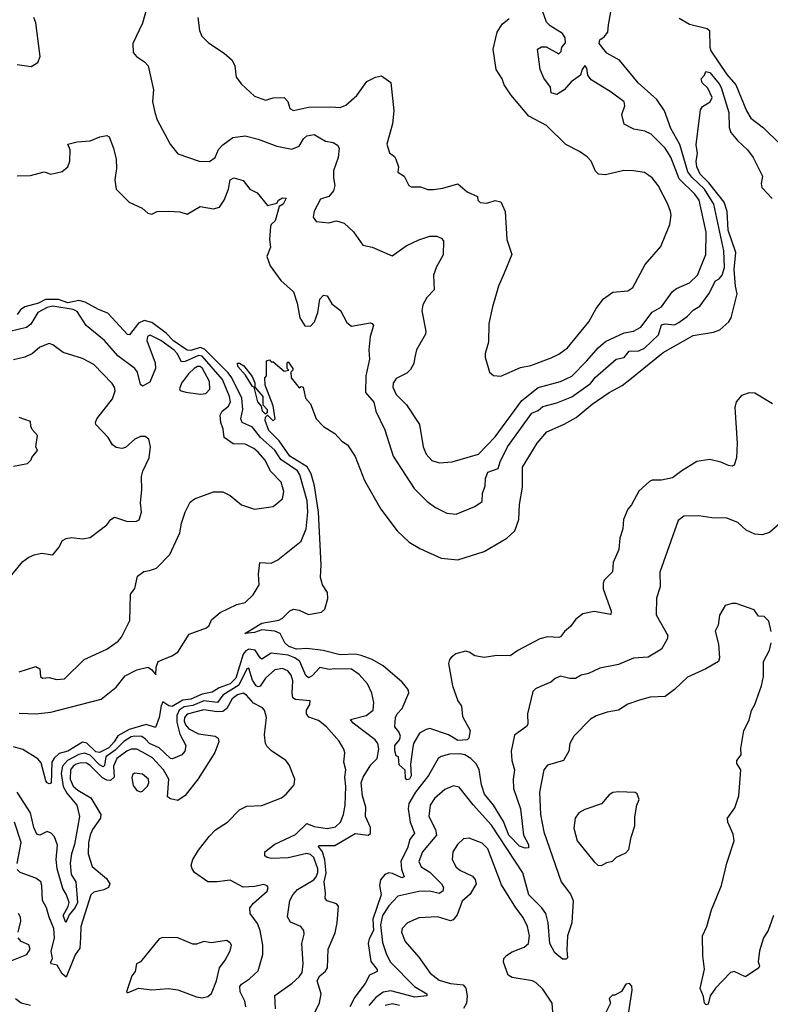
# Model space of a CAD drawing. Extents: x 1493970 to 1595317, y 729910 to 844791.
# Tile 175 of 256: x 1526948 to 1530969, y 805809 to 811082. Entities that reach past the tile are written whole.
import ezdxf

# ---------------------------------------------------------------- set-up
doc = ezdxf.new("R2010")
doc.units = 0

msp = doc.modelspace()

# ---------------------------------------------------------------- linework, layer by layer
at = {"layer": '0CON10XD'}
for points in [[(1527638.9, 811185), (1527605, 811063.8), (1527554.2, 810955), (1527555.9, 810905.9), (1527573.3, 810885), (1527616.8, 810856.8), (1527636, 810835), (1527663.6, 810706.4), (1527659.2, 810645), (1527670.8, 810585), (1527685, 810546.7), (1527754, 810415), (1527795, 810363.3), (1527910, 810325), (1527965, 810322.5), (1527994.3, 810345), (1528012.4, 810387.6), (1528035, 810413.1), (1528088.8, 810451.2), (1528155, 810460.4), (1528225, 810443.1), (1528325, 810405.7), (1528405, 810388.5), (1528445, 810405.7), (1528468.1, 810445), (1528485, 810460.6), (1528525, 810468.1), (1528585, 810431.4), (1528626.7, 810425), (1528649.7, 810409.7), (1528659.2, 810395), (1528654.2, 810345), (1528627.9, 810272.1), (1528628.6, 810235), (1528635.7, 810195), (1528628.8, 810165), (1528604.2, 810135.8), (1528558.8, 810121.2), (1528525, 810056.7), (1528519.2, 810025), (1528535, 810001.2), (1528603.6, 809993.6), (1528644.1, 810005.9), (1528685, 809992.5), (1528735, 809946), (1528786, 809875), (1528835, 809864.4), (1528942.5, 809817.5), (1529018, 809872), (1529085, 809903.5), (1529145, 809922.7), (1529182.4, 809922.4), (1529205, 809912), (1529217.9, 809897.9), (1529216.8, 809823.2), (1529180.9, 809759.1), (1529164.4, 809715), (1529168.8, 809635), (1529128.8, 809595), (1529107.5, 809555), (1529102.7, 809522.7), (1529124, 809415), (1529121.2, 809398.8), (1529074.2, 809315), (1529064.4, 809275), (1529058.3, 809241.7), (1529041.3, 809208.7), (1529020.9, 809189.1), (1528965, 809161.2), (1528948.1, 809135), (1528946.7, 809115), (1528965, 809075.8), (1529020, 809020), (1529090, 808915), (1529108.6, 808795), (1529124.4, 808755), (1529155, 808720.8), (1529195, 808709.2), (1529265, 808714.2), (1529406.2, 808755), (1529495, 808848.2), (1529636.9, 809043.1), (1529725, 809112.2), (1529844.3, 809145), (1529905, 809172.7), (1529985, 809254.6), (1530046.1, 809325), (1530085, 809359.3), (1530185, 809404.6), (1530235, 809413.8), (1530275, 809436.2), (1530335, 809515.3), (1530385.4, 809545), (1530444.1, 809625.9), (1530466.6, 809643.4), (1530535, 809673.3), (1530578.5, 809715), (1530622.9, 809825), (1530625.8, 809944.2), (1530588.4, 810115), (1530565, 810148.9), (1530479.8, 810229.8), (1530435, 810346.4), (1530405, 810393.8), (1530329.9, 810469.9), (1530296.2, 810485), (1530237, 810497), (1530185, 810523.8), (1530174, 810575), (1530188.9, 810621.1), (1530185, 810642), (1530116.7, 810695), (1530009.5, 810759.5), (1529991.8, 810785), (1529985, 810822.5), (1529975, 810837.5), (1529960, 810815), (1529952.5, 810785), (1529901.1, 810748.9), (1529865, 810706.2), (1529825, 810681.2), (1529795, 810690), (1529791.7, 810721.7), (1529755, 810770), (1529736.7, 810815), (1529721.2, 810925), (1529742.9, 810937.1), (1529767.7, 810937.7), (1529835, 810900), (1529848.3, 810911.7), (1529852.5, 810935), (1529870.8, 810959.2), (1529870, 810985), (1529855, 811008.5), (1529789.7, 811049.7), (1529769.2, 811069.2), (1529739.2, 811155)], [(1526935, 810843.3), (1527008.3, 810831.7), (1527045, 810852.5), (1527057.5, 810885), (1527033.3, 811065), (1527023.3, 811095)], [(1527901.2, 811095), (1527911.2, 811025), (1527923.8, 810995), (1527958.3, 810958.3), (1528043, 810903), (1528086.2, 810865), (1528100, 810835), (1528106.7, 810775), (1528135, 810736.7), (1528205, 810672.9), (1528265, 810652), (1528305, 810664), (1528365, 810665.7), (1528384, 810645), (1528395, 810606), (1528415, 810595.6), (1528495, 810613.5), (1528615.3, 810615.3), (1528665, 810612.5), (1528695.3, 810624.7), (1528753.4, 810676.6), (1528807.7, 810752.3), (1528854.6, 810775.4), (1528885, 810782.5), (1528935, 810745.6), (1528952.1, 810595), (1528944.4, 810525), (1528914.2, 810415), (1528929.5, 810369.5), (1528955, 810350), (1528963.3, 810335), (1528977.5, 810295), (1528973.3, 810265), (1529007.5, 810245), (1529032.5, 810195), (1529045, 810187.5), (1529095, 810187.5), (1529133.6, 810173.6), (1529165, 810173.3), (1529215, 810180), (1529295, 810202.5), (1529345, 810160), (1529400, 810135), (1529402.5, 810115), (1529415, 810104.2), (1529449.5, 810100.5), (1529495, 810113.3), (1529525, 810107.5), (1529548, 810055), (1529557.5, 809905), (1529584, 809825), (1529543.8, 809725), (1529512, 809655), (1529480, 809545), (1529461.2, 809455), (1529458.8, 809355), (1529441.2, 809295), (1529441.2, 809275), (1529464.2, 809194.2), (1529485, 809176.2), (1529525, 809173.3), (1529631.2, 809218.8), (1529685, 809231.1), (1529795, 809271.5), (1529835, 809290.9), (1529881.4, 809325), (1529996.9, 809465), (1530035, 809536), (1530075, 809587.5), (1530125, 809622.5), (1530205, 809630), (1530231.7, 809648.3), (1530298, 809772), (1530381.7, 809868.3), (1530406.2, 809925), (1530430, 809985), (1530438, 810035), (1530434, 810055), (1530420, 810095), (1530368.6, 810195), (1530335.5, 810235.5), (1530295, 810264), (1530236.7, 810273.3), (1530183.9, 810273.9), (1530085, 810251.4), (1530047.5, 810255), (1530031.7, 810271.7), (1530008.8, 810325), (1529988.3, 810348.3), (1529947, 810377), (1529874.2, 810414.2), (1529769.2, 810515), (1529675, 810566.1), (1529579.3, 810679.3), (1529543.3, 810733.3), (1529532.2, 810765), (1529500.9, 810815), (1529484.6, 810925), (1529505.4, 811015), (1529531.9, 811058.1), (1529570.3, 811089.7)], [(1530101.2, 811055), (1530114.2, 811124.2)], [(1530481, 811091), (1530535, 811059.1), (1530630, 811035), (1530642.9, 811025), (1530644.6, 810935), (1530650, 810915), (1530735, 810788.1), (1530783.6, 810733.6), (1530840.3, 810595), (1530863.6, 810555), (1530933, 810503), (1531022.2, 810415)], [(1526935, 810245.8), (1527005, 810248.6), (1527078.3, 810268.3), (1527115, 810256), (1527175, 810269.4), (1527205, 810294), (1527216.4, 810325), (1527218.9, 810385), (1527205.8, 810415), (1527255, 810428.1), (1527325.8, 810434.2), (1527376.2, 810455), (1527415, 810461.9), (1527426.9, 810455), (1527450.6, 810395), (1527464.2, 810335), (1527466.9, 810285), (1527456.9, 810225), (1527464.4, 810174.4), (1527535, 810106), (1527603.2, 810073.2), (1527635, 810045.8), (1527655, 810041.4), (1527685, 810055.8), (1527745, 810057.1), (1527805, 810053.8), (1527845, 810041.1), (1527915, 810082.5), (1527985, 810069.2), (1528017.5, 810077.5), (1528043.7, 810116.3), (1528065.7, 810175), (1528075.9, 810224.1), (1528095, 810235.5), (1528145, 810221.2), (1528181.2, 810175), (1528220, 810155), (1528275, 810087.5), (1528325, 810100), (1528333.9, 810116.1), (1528355, 810128.5), (1528375, 810126.7), (1528358.9, 810095), (1528337.3, 810082.7), (1528316.7, 810005), (1528295, 809985.8), (1528291.2, 809975), (1528285.6, 809905.6), (1528290.8, 809865), (1528272, 809815), (1528289.4, 809765), (1528345.8, 809685), (1528414.7, 809624.7), (1528434.3, 809565), (1528448.1, 809485), (1528475, 809442), (1528505, 809441.2), (1528527.5, 809465), (1528545.6, 809515), (1528556, 809585), (1528575, 809606.2), (1528595, 809603.3), (1528619.8, 809559.8), (1528665.4, 809525.4), (1528681.9, 809495), (1528700.6, 809460.6), (1528725, 809441.9), (1528825, 809458.8), (1528836.1, 809456.1), (1528843.3, 809445), (1528824.4, 809385.6), (1528818.2, 809315), (1528821.8, 809265), (1528801.2, 809175), (1528800, 809085), (1528844.8, 809034.8), (1528855.3, 808985.3), (1528904.5, 808885), (1528949.1, 808745), (1529061.3, 808571.3), (1529131.1, 808501.1), (1529175, 808469.5), (1529235, 808439.5), (1529285, 808434.4), (1529385, 808474.3), (1529425, 808502), (1529426.9, 808545), (1529441.1, 808585), (1529443.8, 808625), (1529455, 808658.4), (1529511, 808679), (1529521.4, 808715), (1529561, 808795), (1529691.8, 808975), (1529725, 808989.7), (1529749.6, 809010.4), (1529825, 809030.3), (1529905, 809063.2), (1530005, 809133.6), (1530032.7, 809167.3), (1530142.9, 809265), (1530185, 809273.1), (1530212.7, 809307.3), (1530265, 809308.6), (1530295, 809323.5), (1530370, 809395), (1530385, 809447.9), (1530405, 809453.1), (1530455, 809448.6), (1530479.3, 809460.7), (1530525.7, 809494.3), (1530555, 809527.3), (1530591.1, 809548.9), (1530639.6, 809615), (1530675.3, 809684.7), (1530695.4, 809695), (1530710.3, 809715), (1530722.5, 809755), (1530719.8, 809845), (1530665.4, 810095), (1530616.2, 810175), (1530548.7, 810238.7), (1530527.1, 810267.1), (1530484.8, 810414.8), (1530435, 810500.6), (1530401.2, 810595), (1530360.6, 810655), (1530260, 810745), (1530161.2, 810865), (1530092.6, 810902.6), (1530052.5, 810955), (1530055.7, 810975), (1530079.1, 810990.9), (1530097.5, 811015), (1530101.2, 811055)], [(1530215.7, 809155.7), (1530395, 809300), (1530555, 809391.1), (1530665, 809409.6), (1530698.8, 809421.2), (1530746.3, 809463.7), (1530758.6, 809485), (1530791.3, 809615), (1530781.5, 809655), (1530774.9, 809745), (1530783.5, 809835), (1530742.1, 809955), (1530738.4, 810055), (1530722.1, 810105), (1530638.7, 810208.7), (1530593.6, 810255), (1530575, 810294.6), (1530570.9, 810325), (1530579.2, 810365), (1530572.2, 810412.2), (1530595, 810600), (1530605, 810617.5), (1530646.6, 810643.4), (1530657.5, 810665), (1530633.8, 810715), (1530603.3, 810745), (1530598.8, 810765), (1530616.7, 810785), (1530623.8, 810805), (1530645, 810800), (1530695, 810739.6), (1530705, 810719.4), (1530747.4, 810585), (1530748.2, 810505), (1530757.8, 810477.8), (1530792.9, 810435), (1530847.3, 810385), (1530876.9, 810345), (1530926.7, 810245), (1530919.8, 810205), (1530923.1, 810183.1), (1530979.4, 810125)], [(1526945, 807367.5), (1527035, 807364.2), (1527115, 807372.9), (1527385, 807443.8), (1527465, 807507.3), (1527512.1, 807567.9), (1527575, 807599.8), (1527635, 807614.6), (1527652.9, 807602.9), (1527677.3, 807572.7), (1527679.6, 807615), (1527688.9, 807645), (1527762.5, 807675), (1527794.4, 807695), (1527855, 807790.8), (1527948, 807825), (1527962, 807838), (1527975, 807867.5), (1528021.8, 807908.2), (1528110.3, 807949.7), (1528155, 807961.2), (1528198.7, 808001.3), (1528230, 808055), (1528227.4, 808112.6), (1528233.3, 808175), (1528295, 808171.4), (1528330.3, 808189.7), (1528455, 808289.2), (1528482.7, 808355), (1528491, 808445), (1528487.9, 808505), (1528448.9, 808645), (1528435, 808665.8), (1528346.5, 808726.5), (1528315, 808777), (1528237.4, 808845), (1528195, 808899.7), (1528138.7, 808925), (1528131.8, 808945), (1528143.3, 808995), (1528138.4, 809055), (1528084.7, 809164.7), (1528065, 809191.6), (1527937.6, 809317.6), (1527913.8, 809326.2), (1527865, 809310.7), (1527845, 809312.7), (1527772.1, 809362.1), (1527732.9, 809402.9), (1527655, 809461.3), (1527615, 809471.7), (1527583.8, 809456.2), (1527535.3, 809394.7), (1527525, 809395.6), (1527420.6, 809510.6), (1527370.2, 809530.2), (1527299, 809569), (1527265, 809578.1), (1527205, 809565.3), (1527155, 809584.6), (1527086.8, 809583.2), (1527047.6, 809565), (1526975.8, 809545), (1526952, 809528), (1526935, 809503.3)], [(1526945, 807588.9), (1527035, 807618.2), (1527055.6, 807605), (1527058.6, 807565), (1527070, 807555), (1527105, 807560), (1527145, 807549.2), (1527187.6, 807552.4), (1527292.5, 807655), (1527415, 807711.4), (1527475, 807754.2), (1527492.5, 807775), (1527536.9, 807865), (1527541.1, 808005), (1527564.3, 808035.7), (1527578.2, 808101.8), (1527612.8, 808127.2), (1527643, 808133), (1527680, 808145), (1527752, 808218), (1527805.5, 808334.5), (1527814.3, 808385), (1527834.4, 808445.6), (1527861.7, 808498.3), (1527884.1, 808515.9), (1527985, 808553.8), (1528035, 808553.8), (1528075, 808534.3), (1528135, 808484.4), (1528205, 808461.4), (1528305, 808476), (1528355, 808516.7), (1528363.5, 808555), (1528347.9, 808605), (1528292.7, 808662.7), (1528260.7, 808725), (1528225, 808765.9), (1528202.1, 808785), (1528155, 808808.6), (1528091.2, 808811.2), (1528043.7, 808845), (1528038.5, 808888.5), (1528024.8, 808925), (1528022, 808965), (1528032.2, 808985), (1528066.8, 809013.2), (1528076.3, 809036.3), (1528070.9, 809065), (1528034.8, 809155), (1527925, 809280.6), (1527905, 809284.3), (1527835, 809252.2), (1527815, 809249.8), (1527790.7, 809295), (1527775, 809312), (1527703.9, 809365), (1527647.5, 809392.5), (1527631.8, 809385), (1527629.3, 809365), (1527673.5, 809245), (1527674.7, 809215), (1527645, 809141.4), (1527605, 809119.2), (1527595, 809128.8), (1527578.4, 809195), (1527565.3, 809215), (1527472.6, 809282.6), (1527402.5, 809365), (1527304.5, 809445), (1527255, 809520), (1527235, 809530.2), (1527125, 809547.7), (1527095, 809541.1), (1527045.5, 809515), (1527008.1, 809451.9), (1526985, 809434.6), (1526895, 809411.6)], [(1526905, 808109.2), (1526965, 808180.8), (1526996.3, 808203.7), (1527025, 808216.9), (1527065, 808224.4), (1527125, 808216.7), (1527156.7, 808255), (1527176.1, 808293.9), (1527196.1, 808303.9), (1527225, 808308.8), (1527285, 808302.5), (1527325, 808310), (1527415, 808376.7), (1527436, 808405), (1527455, 808418.6), (1527525, 808394.2), (1527573.6, 808396.4), (1527587.1, 808402.9), (1527600, 808445), (1527594.4, 808495), (1527601.9, 808565), (1527600, 808635), (1527607.1, 808665), (1527640.6, 808735), (1527649.2, 808795), (1527640, 808835), (1527619.5, 808849.5), (1527595, 808850), (1527564, 808835), (1527515, 808790.8), (1527495, 808785.7), (1527465, 808791.9), (1527444.2, 808805), (1527422.5, 808845), (1527355.7, 808915), (1527353.1, 808925), (1527360.6, 808945), (1527445, 809051.9), (1527458.5, 809095), (1527455.6, 809115), (1527443.3, 809133.3), (1527345, 809235.6), (1527285, 809267.8), (1527180, 809300), (1527125, 809340.8), (1527105, 809347.5), (1527055, 809327.8), (1527016, 809294), (1526975, 809274.5), (1526915, 809260.6)], [(1528265, 808970), (1528247.9, 808985), (1528243.1, 809013.1), (1528223.1, 809035), (1528204.3, 809114.3), (1528195, 809118.6), (1528158, 809178), (1528115.7, 809225), (1528115, 809242), (1528125, 809242.5), (1528147.8, 809227.8), (1528192.2, 809172.2), (1528207.9, 809137.9), (1528206.7, 809115), (1528250, 809065), (1528250.5, 809020.5), (1528273.3, 808995), (1528272.7, 808977.3), (1528265, 808970)], [(1530980.8, 809025), (1530885, 809081.4), (1530855, 809084.4), (1530815, 809069.2), (1530785.8, 809035), (1530779.4, 809005), (1530791.1, 808815), (1530787.8, 808735), (1530775, 808696.7), (1530765, 808690.8), (1530745, 808694.3), (1530703.2, 808713.2), (1530645, 808727.5), (1530575, 808715.5), (1530495, 808666.9), (1530445, 808628.5), (1530385, 808616.2), (1530335, 808616.9), (1530320.7, 808609.3), (1530265, 808557.5), (1530225.4, 808484.6), (1530205, 808461.2), (1530181.5, 808405), (1530177.9, 808355), (1530161.8, 808305), (1530157.9, 808245), (1530127.3, 808175), (1530123.1, 808125), (1530079.4, 808080.6), (1530073.1, 808065), (1530073.4, 808033.4), (1530115.6, 807915), (1530113.9, 807896.1), (1530025, 807912.9), (1529965, 807900), (1529927.4, 807872.6), (1529897.9, 807832.1), (1529866, 807805), (1529845, 807777.5), (1529835, 807773.1), (1529775, 807776.7), (1529734.5, 807765.5), (1529615.8, 807704.2), (1529575, 807676.2), (1529503.2, 807676.8), (1529435, 807666.7), (1529385, 807675.6), (1529355.4, 807695.4), (1529335, 807700.6), (1529283.7, 807686.3), (1529261.7, 807668.3), (1529250.6, 807655), (1529245.6, 807635), (1529266.9, 807515), (1529294.3, 807435), (1529314.2, 807405), (1529320.6, 807350.6), (1529361.2, 807275), (1529352.9, 807235), (1529344.3, 807225), (1529295, 807221.5), (1529274.8, 807234.8), (1529245, 807251.4), (1529145, 807285.6), (1529125, 807281.5), (1529089.1, 807260.9), (1529056.9, 807205), (1529053, 807187), (1529041.9, 807095), (1529045, 807033.3), (1529035.5, 807015), (1529021.8, 807011.8), (1529015, 807020), (1529013.1, 807063.1), (1528981.2, 807091.2), (1528977.5, 807135), (1528965, 807140), (1528956.4, 807166.4), (1528958.1, 807195), (1528982.5, 807225), (1528986.9, 807245), (1528978.5, 807268.5), (1528958.1, 807295), (1528961.6, 807345), (1528970.4, 807365), (1528997.3, 807392.7), (1529033.1, 807476.9), (1529029.1, 807495), (1528996.8, 807535), (1528895, 807622.3), (1528835, 807656.5), (1528777.7, 807677.7), (1528745, 807684.2), (1528665, 807679.8), (1528573.8, 807703.8), (1528485, 807714.6), (1528431, 807711), (1528390, 807725), (1528368.9, 807745), (1528343.3, 807795), (1528315, 807808.1), (1528245, 807814.5), (1528205, 807800.6), (1528154, 807795), (1528245, 807850.8), (1528335, 807866.7), (1528355, 807877.5), (1528395, 807916.2), (1528415, 807926), (1528445, 807920.8), (1528495, 807896.2), (1528565, 807910), (1528581.9, 807925), (1528597.5, 807982.5), (1528596.9, 808015), (1528570.2, 808055), (1528558.4, 808095), (1528561.9, 808161.9), (1528547.6, 808445), (1528527.5, 808585), (1528509.5, 808649.5), (1528488.4, 808688.4), (1528394.8, 808745), (1528337.2, 808827.2), (1528281.5, 808881.5), (1528262.6, 808935), (1528265, 808954), (1528275, 808964), (1528305, 808934.2), (1528316.2, 808945), (1528306, 809015), (1528262.5, 809125), (1528260, 809165), (1528270, 809175), (1528270, 809255), (1528285, 809260), (1528295, 809250), (1528305, 809250), (1528365, 809200), (1528390, 809205), (1528380, 809215), (1528380, 809245), (1528385, 809250), (1528410, 809215), (1528410, 809205), (1528400, 809195), (1528402.5, 809165), (1528445, 809110), (1528455, 809117.5), (1528466.2, 809115), (1528478, 809055), (1528505.7, 809025.7), (1528536.7, 808945), (1528575, 808903.3), (1528636.1, 808866.1), (1528672.5, 808825), (1528703.3, 808805), (1528745, 808742.5), (1528794.3, 808614.3), (1528881.7, 808461.7), (1528970, 808345), (1529033.3, 808285), (1529090.7, 808250.7), (1529205, 808198.6), (1529295, 808189.1), (1529435, 808233.4), (1529557.8, 808305), (1529599.4, 808345), (1529621.4, 808405), (1529624.4, 808485), (1529640.5, 808579.5), (1529641.9, 808685), (1529720, 808815), (1529770.8, 808875), (1529865, 808916.4), (1529928.3, 808951.7), (1530015, 809023.8), (1530105, 809085.4), (1530175, 809122.7), (1530215.7, 809155.7)], [(1527915, 809076.7), (1527945, 809080.5), (1527965.9, 809104.1), (1527964, 809145), (1527927, 809215), (1527915, 809224.7), (1527900.8, 809225), (1527882.3, 809215), (1527852.5, 809185), (1527814, 809135), (1527803.3, 809105), (1527806.7, 809096.7), (1527837.5, 809087.5), (1527915, 809076.7)], [(1526915, 808691.2), (1526990, 808705), (1527010, 808725), (1527013, 808737), (1527042.5, 808775), (1527033.3, 808795), (1527042.5, 808855), (1527015, 808887.5), (1527006.7, 808905), (1527005, 808930), (1526945, 808951.6)], [(1531032.9, 808395), (1530965, 808335.8), (1530925, 808324), (1530885, 808327.5), (1530838.5, 808348.5), (1530795, 808388.6), (1530735, 808412.5), (1530655, 808414.4), (1530585.6, 808425.6), (1530505, 808423.1), (1530475, 808400), (1530376.6, 808123.4), (1530378.1, 808045), (1530358.6, 807985), (1530357.1, 807895), (1530420, 807785), (1530416.9, 807765), (1530385, 807711.5), (1530315, 807668.9), (1530235, 807662.1), (1530155, 807629.4), (1530055, 807610), (1529995, 807581.4), (1529955, 807572.2), (1529925, 807554.3), (1529895, 807554.4), (1529845, 807565.6), (1529815.6, 807554.4), (1529793.8, 807535), (1529738.4, 807511.6), (1529711.2, 807498.8), (1529696.2, 807483.8), (1529668.6, 807365), (1529670.5, 807309.5), (1529662.5, 807297.5), (1529599.1, 807250.9), (1529580.8, 807165), (1529584.6, 807115), (1529598.8, 807065), (1529591.2, 807015), (1529593.7, 806965), (1529630.4, 806855), (1529646.4, 806715), (1529673.9, 806665), (1529673.3, 806646.7), (1529655, 806645.9), (1529625, 806656), (1529568.5, 806715), (1529538.7, 806788.7), (1529485.9, 806875.9), (1529438, 806935), (1529422, 806985), (1529408.8, 807065), (1529394.5, 807095), (1529365, 807125.5), (1529332.5, 807145), (1529305, 807150.8), (1529250.8, 807149.2)], [(1530974, 807805), (1530960.7, 807860.7), (1530935, 807886.7), (1530905, 807887.5), (1530882.3, 807922.3), (1530785.9, 807955.9), (1530765, 807956.2), (1530727.5, 807945), (1530696, 807894), (1530689.7, 807840.3), (1530673, 807807), (1530691.7, 807738.3), (1530696, 807665), (1530692, 807645), (1530622.5, 807605), (1530525, 807561.2), (1530455.5, 807494.5), (1530405, 807457.1), (1530325, 807454.5), (1530267.6, 807437.6), (1530205, 807416.7), (1530155, 807384.4), (1530095, 807373.3), (1530036.4, 807353.6), (1530005, 807335.8), (1529915.5, 807244.5), (1529895.6, 807205), (1529889.4, 807165), (1529860.8, 807115), (1529775, 807089.1), (1529754.6, 807065), (1529731.5, 806945), (1529736.9, 806825), (1529755, 806733.3), (1529849.1, 806465), (1529898.8, 806398.8), (1529912.7, 806365), (1529905.4, 806245), (1529882.2, 806175), (1529879.4, 806100.6), (1529883, 806057), (1529875, 806050), (1529855, 806050), (1529814.3, 806084.3), (1529788.2, 806135), (1529778.8, 806245), (1529765.3, 806295), (1529745.1, 806325.1), (1529675.2, 806395.2), (1529642.6, 806512.6), (1529475, 806768.4), (1529376.5, 806876.5), (1529301.7, 806971.7), (1529271.4, 806978.6), (1529225, 806959.1), (1529169.5, 806910.5), (1529146.4, 806875), (1529139.2, 806815), (1529175.8, 806745), (1529181.1, 806715), (1529105, 806625.6), (1529085.5, 806574.5), (1529099.1, 806545), (1529145, 806517.1), (1529207.1, 806455), (1529217.1, 806435), (1529214.4, 806415), (1529195, 806402.5), (1529145, 806415.3), (1529085, 806412.5), (1528972.6, 806387.4), (1528925, 806336.8), (1528891, 806285), (1528880.9, 806235), (1528890.5, 806140.5), (1528912.7, 806075), (1528934.1, 806034.1), (1529062.9, 805905), (1529129.5, 805865), (1529128.1, 805855), (1529065, 805848), (1528935, 805881.8), (1528895, 805874.8), (1528854.9, 805845.1), (1528817.7, 805802.3)], [(1528530.6, 805769.4), (1528552.9, 805817.1), (1528561.8, 805865), (1528541.4, 805935), (1528555, 805961.8), (1528585, 805986.7), (1528595.9, 806004.1), (1528600, 806105), (1528637.8, 806192.2), (1528648, 806245), (1528655.6, 806335), (1528645, 806346.4), (1528594, 806364), (1528584.7, 806375), (1528586.6, 806405), (1528578.3, 806465), (1528588.6, 806511.4), (1528582.2, 806582.2), (1528570, 806625), (1528547.7, 806655), (1528550.8, 806659.2), (1528635, 806659.1), (1528745, 806724.6), (1528815, 806714.7), (1528826.5, 806723.5), (1528826.2, 806755), (1528800.6, 806815), (1528802, 806865), (1528783.5, 806925), (1528777.3, 806995), (1528787, 807025), (1528828, 807092), (1528863.3, 807125), (1528871.2, 807175), (1528866.2, 807205), (1528851.5, 807225), (1528733.6, 807315), (1528720, 807335), (1528804.1, 807355.9), (1528841.4, 807385), (1528845.6, 807425), (1528833.5, 807475), (1528810.4, 807525), (1528765.4, 807575), (1528725, 807604.7), (1528635, 807605.7), (1528605, 807601.8), (1528555, 807613.1), (1528515, 807567.6), (1528495, 807558.1), (1528480.6, 807570.6), (1528448.8, 807645), (1528421.4, 807665), (1528385, 807678.9), (1528295, 807688.8), (1528245, 807658.2), (1528235, 807664.5), (1528208.5, 807705), (1528175, 807710.6), (1528158.4, 807701.6), (1528145.6, 807684.4), (1528105.1, 807555), (1528075, 807526), (1528015.9, 807504.1), (1527979.3, 807480.7), (1527925, 807470.8), (1527865, 807443.5), (1527822.4, 807437.6), (1527765, 807404.8), (1527747.1, 807407.1), (1527715, 807428.8), (1527705, 807407.5), (1527695.7, 807344.3), (1527675, 807292), (1527625, 807306.7), (1527535, 807281.1), (1527473.2, 807246.8), (1527453.6, 807215), (1527425, 807182.1), (1527375, 807157.7), (1527355, 807161.5), (1527307.6, 807207.6), (1527285, 807213.8), (1527205.5, 807165), (1527158.5, 807151.5), (1527131.9, 807128.1), (1527119.3, 807105), (1527116.2, 806993.8), (1527105, 806990), (1527095, 806994.5), (1527087.5, 807005), (1527062.1, 807102.1), (1527045, 807123.8), (1526965, 807174), (1526915, 807188)], [(1530985.6, 806285), (1530956.9, 806205), (1530931.4, 806165), (1530910, 806095), (1530903.9, 806036.1), (1530910, 806015), (1530906.7, 806005), (1530835, 805956.2), (1530775, 805984.4), (1530755, 805980), (1530674.7, 805895.3), (1530646.6, 805853.4), (1530635, 805810), (1530625, 805805.8), (1530615.8, 805815), (1530611.2, 805851.2), (1530593, 805893), (1530617, 805997), (1530607.7, 806067.7), (1530605.7, 806175), (1530629.4, 806225), (1530654.4, 806315), (1530706.7, 806445), (1530735.8, 806565), (1530775.9, 806684.1), (1530770.5, 806720.5), (1530741.2, 806785), (1530738.8, 806805), (1530777.9, 806862.1), (1530799.2, 806925), (1530810, 807065), (1530788.9, 807098.9), (1530788.5, 807115), (1530812.5, 807145), (1530811.2, 807178.8), (1530827.1, 807275), (1530855, 807330), (1530867.6, 807382.4), (1530885.8, 807415), (1530920.8, 807515), (1530932.5, 807565), (1530932.5, 807645), (1530964, 807705), (1530972.5, 807745)], [(1528483.5, 807365), (1528484.6, 807385), (1528501.9, 807415), (1528504, 807434), (1528425, 807440.9), (1528411.1, 807451.1), (1528406.5, 807475), (1528410.8, 807540.8), (1528401.2, 807571.2), (1528384.7, 807594.7), (1528355, 807607.5), (1528315, 807600), (1528265.3, 807555), (1528235, 807513.4), (1528225, 807509.1), (1528215, 807514.1), (1528195, 807544.7), (1528175, 807609.4), (1528165, 807606.2), (1528121.2, 807518.8), (1528035.2, 807465), (1528006.9, 807425), (1527935, 807434.5), (1527875, 807409.5), (1527827.9, 807402.1), (1527802.2, 807385), (1527789, 807355), (1527790.3, 807320.3), (1527806.2, 807256.2), (1527838.5, 807195), (1527832.5, 807165), (1527816, 807145), (1527766, 807124), (1527755, 807125.4), (1527695, 807182.4), (1527642.2, 807205), (1527620.8, 807229.2), (1527602.6, 807242.6), (1527565, 807245.7), (1527545, 807241.2), (1527505, 807216.8), (1527459.3, 807170.7), (1527409, 807135), (1527401.4, 807088.6), (1527395, 807081.6), (1527375, 807092), (1527325, 807144.1), (1527295, 807154.6), (1527265, 807146.5), (1527204.5, 807115.5), (1527177.6, 807085), (1527169, 807045), (1527181.2, 806975), (1527199.9, 806939.9), (1527253.8, 806875), (1527267.4, 806815), (1527242.1, 806665), (1527224.9, 806615), (1527217.3, 806565), (1527223.7, 806505), (1527247.9, 806465), (1527257.8, 806355), (1527245, 806328), (1527212.5, 806287.5), (1527195, 806246.2), (1527181.4, 806285), (1527207.9, 806332.1), (1527212.9, 806355), (1527198.2, 806395), (1527179.6, 806429.6), (1527148.1, 806535), (1527143.3, 806585), (1527150.6, 806660.6), (1527135, 806706.7), (1527116.2, 806726.2), (1527095, 806733.9), (1527055, 806715.5), (1527039.4, 806719.4), (1527023.6, 806755), (1527005.3, 806835.3), (1526933.3, 806945)], [(1528159.5, 805795), (1528153.6, 805825), (1528128.9, 805875), (1528127.5, 805905), (1528135, 805917.3), (1528178.9, 805945), (1528225, 805988.6), (1528250.3, 806075), (1528250.9, 806125), (1528235.9, 806205), (1528220.9, 806240.9), (1528182.5, 806295), (1528180.6, 806325), (1528199.4, 806350.6), (1528272.5, 806415), (1528279.2, 806435), (1528274.2, 806444.2), (1528255, 806450.6), (1528205, 806439.4), (1528145, 806436.9), (1528074.5, 806474.5), (1528005, 806464.7), (1527955, 806465.5), (1527883.8, 806515), (1527870.8, 806535), (1527867.1, 806555), (1527875.6, 806585), (1527905.4, 806634.6), (1527963.2, 806706.8), (1527997.1, 806742.9), (1528060, 806785), (1528125, 806851.2), (1528165, 806870), (1528245, 806873.1), (1528350, 806915), (1528375.8, 806935), (1528418.8, 806985), (1528421.2, 807015), (1528391.2, 807091.2), (1528373.8, 807115), (1528296.4, 807166.4), (1528270.9, 807190.9), (1528263.8, 807205), (1528258.3, 807251.7), (1528270.6, 807345), (1528258.6, 807385), (1528247.7, 807397.7), (1528201, 807421), (1528162, 807465), (1528145.2, 807475.2), (1528115, 807466.3), (1528085.2, 807445), (1528056.8, 807393.2), (1528035, 807377.7), (1528005, 807375.1), (1527935, 807386.7), (1527845, 807363.2), (1527830.8, 807345), (1527829.2, 807325), (1527836.2, 807305), (1527853.8, 807283.8), (1527905, 807257), (1527995.7, 807245), (1528010, 807235), (1528013.9, 807215), (1527992.5, 807157.5), (1527904.3, 807015.7), (1527833.5, 806926.5), (1527795, 806900.8), (1527755, 806909.3), (1527740.1, 806920.1), (1527747.1, 807015), (1527718.2, 807065), (1527659.7, 807129.7), (1527605, 807158.5), (1527575, 807176.2), (1527545, 807175.9), (1527520.8, 807165), (1527467.4, 807125), (1527450.6, 807085), (1527453.2, 807025), (1527435, 807007.3), (1527415, 807009.4), (1527392.1, 807022.1), (1527325, 807087.6), (1527305, 807100), (1527275, 807101.8), (1527250.9, 807095), (1527233.7, 807085), (1527220.1, 807065), (1527218.8, 807015), (1527235, 806976.6), (1527258.8, 806955), (1527328.4, 806915), (1527383.2, 806825), (1527380.3, 806805), (1527337.6, 806745), (1527325.3, 806715), (1527316.4, 806675), (1527313.8, 806615), (1527336.7, 806546.7), (1527413, 806483), (1527431.4, 806455), (1527423.3, 806435), (1527398.8, 806421.2), (1527345, 806408.8), (1527329.6, 806395), (1527275.2, 806225), (1527274, 806166), (1527270.4, 806109.6), (1527245, 806074.5), (1527197.5, 805955), (1527175, 805971.6), (1527148.7, 806018.7), (1527116.1, 806026.1), (1527113.9, 806035), (1527122.7, 806055), (1527116.6, 806093.4), (1527135, 806162.5), (1527130, 806215), (1527104.7, 806275), (1527091.6, 806325), (1527069.1, 806365), (1527066.7, 806445), (1527060.5, 806465), (1527035, 806485.4), (1526950, 806515), (1526935, 806531.2)], [(1528317.5, 805785), (1528315, 805856.2), (1528407.4, 805922.6), (1528444.7, 805955.3), (1528461.1, 805978.9), (1528466.8, 806025), (1528458.9, 806135), (1528471.4, 806185), (1528470, 806205), (1528453.3, 806225), (1528398, 806248), (1528382.1, 806277.9), (1528395.3, 806365), (1528411.1, 806395), (1528436.4, 806423.6), (1528522.5, 806475), (1528535, 806491.9), (1528544.7, 806515), (1528545.2, 806535), (1528523.8, 806595), (1528505, 806611.5), (1528485, 806617.4), (1528385, 806594), (1528295, 806589.5), (1528272.5, 806595), (1528260, 806605), (1528261.2, 806625), (1528315, 806666.2), (1528425, 806718.2), (1528485, 806777.5), (1528525, 806761.3), (1528595, 806751.2), (1528640.2, 806759.8), (1528666.2, 806783.8), (1528682.1, 806825), (1528691.8, 806875), (1528694.7, 806975), (1528689.6, 807025), (1528694.5, 807064.5), (1528683.5, 807105), (1528689.5, 807155), (1528683.5, 807175), (1528658.5, 807218.5), (1528591.9, 807295), (1528548.2, 807328.2), (1528497.3, 807347.3), (1528483.5, 807365)], [(1529250.8, 807149.2), (1529205, 807136.9), (1529190, 807125), (1529136.9, 807035), (1529067.9, 806945), (1529033.1, 806885), (1529027.9, 806855), (1529039, 806785), (1529062.7, 806725), (1529037.8, 806692.2), (1529024.9, 806645), (1528990.2, 806575), (1528993.4, 806533.4), (1529007.7, 806492.3), (1528995, 806486.1), (1528945, 806509.8), (1528925, 806513.2), (1528903.6, 806505), (1528880.3, 806475), (1528875.7, 806445), (1528884.9, 806395), (1528839.7, 806265), (1528843, 806205), (1528819.9, 806160.1), (1528815.2, 806135), (1528828.7, 806038.7), (1528861.8, 805995), (1528863.1, 805985), (1528821.5, 805965), (1528799.2, 805920.8), (1528743.1, 805846.9), (1528716.5, 805795)], [(1527595, 806946.2), (1527605, 806951.2), (1527632.4, 806977.6), (1527640, 806995), (1527637.8, 807015), (1527605, 807041.8), (1527563.3, 807046.7), (1527552.6, 807037.4), (1527548.3, 807021.7), (1527555, 806980), (1527575, 806953.8), (1527595, 806946.2)], [(1530065, 806552), (1530092.3, 806567.7), (1530123.6, 806576.4), (1530145, 806597.5), (1530195, 806620), (1530211.7, 806638.3), (1530223.3, 806705), (1530243.3, 806765), (1530243.6, 806813.6), (1530253.3, 806875), (1530266.2, 806905), (1530256.2, 806936.2), (1530245, 806942.5), (1530155, 806947.5), (1530125, 806943.3), (1530105, 806930), (1530065, 806883.3), (1529975, 806852.5), (1529943.8, 806835), (1529922.5, 806805), (1529917, 806753), (1529933.5, 806685), (1530025, 806571.2), (1530045, 806554.2), (1530065, 806552)], [(1526933.6, 806563.6), (1526954.8, 806675), (1526919.1, 806785)], [(1529555, 806071.1), (1529585, 806090.5), (1529650, 806115), (1529673.1, 806135), (1529679.2, 806175), (1529668.7, 806225), (1529645, 806273.1), (1529605, 806325.5), (1529528.2, 806448.2), (1529455, 806641.4), (1529425, 806671.4), (1529355, 806699.2), (1529325, 806695.8), (1529292.9, 806665), (1529268.1, 806625), (1529264.4, 806585), (1529285, 806542.9), (1529308.6, 806525), (1529372.9, 806495), (1529388, 806478), (1529393.3, 806455), (1529360.9, 806399.1), (1529318, 806362), (1529291.5, 806288.5), (1529268.9, 806261.1), (1529255, 806256.1), (1529185, 806276.9), (1529085, 806271.8), (1529025, 806245.7), (1528995.7, 806215), (1528993.1, 806195), (1529011.9, 806145), (1529085, 806060.6), (1529146.5, 805975), (1529195, 805938.9), (1529255, 805920), (1529323.1, 805913.1), (1529336.8, 805895), (1529344.7, 805855), (1529341.8, 805815), (1529325, 805786.4)], [(1526939.4, 806195), (1526953.3, 806255), (1526951.9, 806275), (1526941.4, 806295)], [(1526905, 806043.1), (1526985.7, 806075), (1527004.2, 806105), (1526997, 806127), (1526955, 806146), (1526939.2, 806165)], [(1527925, 805844.2), (1527955, 805850.8), (1527975, 805866.2), (1528001.2, 805935), (1528017.9, 806005), (1528048.9, 806045), (1528075.7, 806095), (1528082, 806125), (1528075, 806138), (1528055, 806150.8), (1527975, 806138.6), (1527935, 806145.6), (1527895, 806131.9), (1527875, 806131.9), (1527795, 806165.7), (1527715, 806166), (1527695, 806158.8), (1527595, 806036.2), (1527573.3, 806025), (1527566.7, 805985), (1527548.3, 805961.7), (1527520, 805875), (1527525, 805870), (1527585, 805896.2), (1527655, 805886.2), (1527745, 805894), (1527795, 805885.8), (1527895, 805849.2), (1527925, 805844.2)], [(1529804.7, 805745), (1529799.5, 805815), (1529750.2, 805890.2), (1529715, 805924.4), (1529695, 805935.4), (1529585, 805952.9), (1529563.6, 805965), (1529540, 806035), (1529541.8, 806055), (1529555, 806071.1)], [(1530196.9, 805675), (1530228, 805885), (1530226, 805906), (1530215, 805920), (1530195, 805917.5), (1530171.7, 805878.3), (1530135, 805857.5), (1530123, 805857), (1530105, 805840), (1530113.3, 805815), (1530087.5, 805765)], [(1527005, 805802.2), (1526955, 805815.6), (1526925, 805837.5)], [(1528982.3, 805802.3), (1528945, 805811), (1528905, 805802.3)]]:
    msp.add_lwpolyline(points, dxfattribs=at)

doc.saveas('drawing.dxf')
